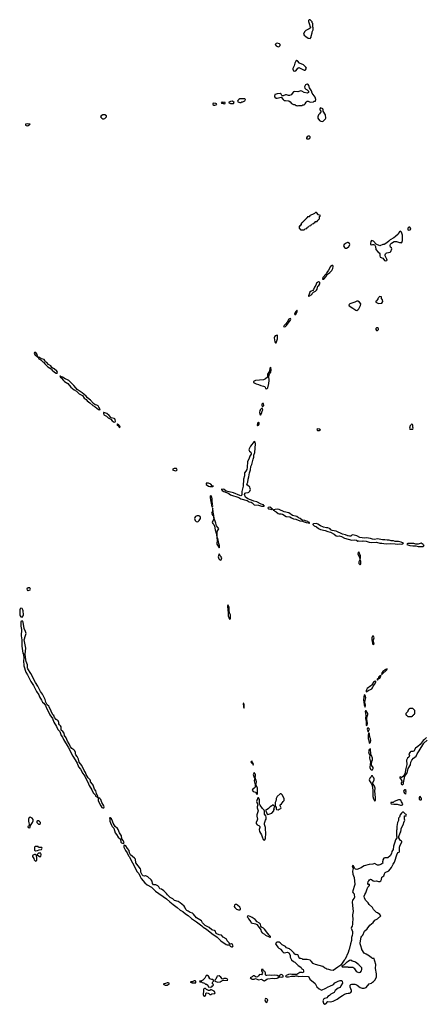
# Model space of a CAD drawing. Header units: inches. Extents: x 2769379 to 2883802, y 684208 to 828654.
# Tile 104 of 256: x 2853665 to 2861490, y 728942 to 747926. Entities that reach past the tile are written whole.
import ezdxf

# ---------------------------------------------------------------- set-up
doc = ezdxf.new("R2010")
doc.units = ezdxf.units.IN
doc.header["$MEASUREMENT"] = 0
for name, color, linetype in [('C8752', 7, 'Continuous'), ('C8753', 7, 'Continuous'), ('C8754', 7, 'Continuous'), ('C8762', 7, 'Continuous'), ('C8763', 7, 'Continuous'), ('C8764', 7, 'Continuous')]:
    doc.layers.add(name, color=color, linetype=linetype)

msp = doc.modelspace()

# ---------------------------------------------------------------- linework, layer by layer
at = {"layer": 'C8752', "color": 2, "elevation": 2}
for points in [[(2858705, 730000), (2858728, 729968), (2858750, 729945), (2858770, 729936), (2858830, 729945), (2858854, 729934), (2858882, 729890), (2858882, 729850), (2858910, 729802), (2858945, 729765), (2858970, 729754), (2859034, 729690), (2859071, 729671), (2859092, 729650), (2859105, 729625), (2859131, 729611), (2859142, 729590), (2859140, 729560), (2859131, 729549), (2859115, 729555), (2859070, 729555), (2859010, 729515), (2858915, 729515), (2858890, 729522), (2858850, 729519), (2858794, 729490), (2858798, 729478), (2858813, 729473), (2858850, 729471), (2858910, 729487), (2858970, 729486), (2858990, 729494), (2859010, 729494), (2859050, 729481), (2859130, 729484), (2859230, 729478), (2859242, 729470), (2859265, 729425), (2859364, 729344), (2859400, 729280), (2859440, 729240), (2859490, 729212), (2859570, 729251), (2859618, 729282), (2859650, 729291), (2859718, 729322), (2859745, 729355), (2859810, 729391), (2859850, 729401), (2859870, 729398), (2859886, 729386), (2859891, 729350), (2859860, 729300), (2859850, 729266), (2859806, 729254), (2859750, 729208), (2859730, 729168), (2859670, 729138), (2859642, 729110), (2859612, 729090), (2859590, 729066), (2859570, 729058), (2859544, 729056), (2859530, 729046), (2859514, 729010), (2859526, 728966), (2859550, 728942), (2859570, 728952), (2859610, 728994), (2859670, 728991), (2859710, 729001), (2859790, 729041), (2859840, 729080), (2859895, 729110), (2859930, 729136), (2859970, 729151), (2860000, 729154)], [(2860000, 729943), (2859946, 729814), (2859924, 729790), (2859861, 729699), (2859803, 729657), (2859710, 729597), (2859670, 729601), (2859630, 729615), (2859590, 729618), (2859574, 729634), (2859546, 729646), (2859510, 729674), (2859371, 729709), (2859341, 729721), (2859329, 729730), (2859290, 729775), (2859266, 729790), (2859210, 729806), (2859130, 729806), (2859116, 729816), (2859090, 729826), (2859067, 729827), (2859048, 729848), (2859035, 729890), (2859030, 729895), (2859010, 729902), (2858990, 729898), (2858970, 729906), (2858953, 729933), (2858895, 729990), (2858882, 730000)], [(2860000, 729655), (2859930, 729661), (2859890, 729658), (2859882, 729670), (2859906, 729694), (2859932, 729708), (2859980, 729760), (2860000, 729773)]]:
    msp.add_lwpolyline(points, dxfattribs=at)
for points in [[(2858350, 729616), (2858327, 729610), (2858328, 729590), (2858344, 729570), (2858351, 729551), (2858345, 729530), (2858330, 729509), (2858290, 729516), (2858273, 729490), (2858250, 729469), (2858230, 729464), (2858190, 729489), (2858170, 729488), (2858151, 729469), (2858114, 729450), (2858150, 729427), (2858190, 729427), (2858217, 729437), (2858270, 729415), (2858330, 729429), (2858370, 729402), (2858390, 729395), (2858430, 729428), (2858450, 729433), (2858550, 729445), (2858590, 729441), (2858630, 729444), (2858648, 729450), (2858668, 729470), (2858666, 729486), (2858654, 729486), (2858630, 729499), (2858590, 729501), (2858530, 729498), (2858490, 729507), (2858430, 729496), (2858419, 729499), (2858408, 729510), (2858407, 729547), (2858402, 729562), (2858394, 729574), (2858369, 729589), (2858359, 729610)], [(2857050, 729395), (2857030, 729395), (2856990, 729378), (2856970, 729378), (2856954, 729370), (2856993, 729353), (2857050, 729354), (2857062, 729358), (2857066, 729370), (2857066, 729390)], [(2857290, 729498), (2857265, 729495), (2857237, 729443), (2857195, 729405), (2857170, 729395), (2857134, 729390), (2857138, 729378), (2857170, 729374), (2857184, 729364), (2857213, 729353), (2857230, 729352), (2857250, 729332), (2857274, 729330), (2857278, 729318), (2857294, 729310), (2857298, 729278), (2857350, 729272), (2857370, 729282), (2857383, 729297), (2857406, 729310), (2857398, 729330), (2857378, 729350), (2857390, 729374), (2857406, 729390), (2857406, 729410), (2857390, 729418), (2857370, 729418), (2857350, 729428), (2857326, 729430), (2857326, 729450), (2857310, 729486)], [(2857510, 729489), (2857477, 729483), (2857465, 729470), (2857451, 729429), (2857432, 729410), (2857432, 729390), (2857490, 729366), (2857530, 729376), (2857550, 729391), (2857577, 729403), (2857678, 729410), (2857668, 729430), (2857650, 729437), (2857630, 729441), (2857610, 729439), (2857590, 729428), (2857570, 729435), (2857545, 729465)], [(2858710, 729515), (2858672, 729490), (2858674, 729470), (2858710, 729467), (2858746, 729474), (2858748, 729490), (2858730, 729508)], [(2856530, 729358), (2856510, 729358), (2856480, 729340), (2856450, 729338), (2856434, 729330), (2856470, 729314), (2856510, 729314), (2856530, 729322), (2856546, 729330), (2856546, 729350)], [(2857250, 729246), (2857230, 729246), (2857218, 729242), (2857214, 729230), (2857214, 729170), (2857205, 729155), (2857202, 729130), (2857210, 729114), (2857230, 729102), (2857250, 729114), (2857258, 729130), (2857258, 729150), (2857270, 729162), (2857300, 729160), (2857313, 729153), (2857330, 729134), (2857350, 729132), (2857370, 729142), (2857427, 729153), (2857438, 729170), (2857415, 729195), (2857376, 729216), (2857350, 729226), (2857330, 729206), (2857310, 729206), (2857296, 729216), (2857270, 729226)], [(2858410, 729053), (2858397, 729030), (2858402, 729010), (2858410, 728991), (2858430, 728978), (2858449, 729030), (2858430, 729049)]]:
    msp.add_lwpolyline(points, close=True, dxfattribs=at)
at = {"layer": 'C8753', "color": 2, "elevation": 2}
for points in [[(2858190, 739795), (2858118, 739702), (2858091, 739650), (2858086, 739630), (2858098, 739610), (2858121, 739590), (2858131, 739569), (2858128, 739550), (2858107, 739513), (2858088, 739450), (2858057, 739410), (2858055, 739290), (2858046, 739254), (2858030, 739219), (2858003, 739190), (2857999, 739130), (2857981, 739070), (2857975, 738930), (2857948, 738832), (2857951, 738770), (2857946, 738754), (2857930, 738745), (2857909, 738749), (2857790, 738801), (2857650, 738837), (2857610, 738869), (2857590, 738874), (2857554, 738870), (2857565, 738865), (2857572, 738850), (2857605, 738830), (2857652, 738810), (2857683, 738803), (2857730, 738768), (2857890, 738716), (2857930, 738687), (2858054, 738654), (2858092, 738630), (2858130, 738621), (2858150, 738611), (2858190, 738575), (2858270, 738567), (2858330, 738548), (2858370, 738545), (2858376, 738544), (2858386, 738550), (2858375, 738555), (2858366, 738570), (2858325, 738585), (2858242, 738630), (2858181, 738641), (2858168, 738650), (2858066, 738686), (2858023, 738723), (2858005, 738770), (2858006, 738790), (2858010, 738794), (2858030, 738803), (2858070, 738808), (2858084, 738816), (2858103, 738837), (2858115, 738870), (2858112, 738890), (2858102, 738910), (2858057, 738950), (2858047, 738970), (2858067, 739010), (2858070, 739070), (2858088, 739110), (2858098, 739190), (2858118, 739250), (2858125, 739310), (2858143, 739350), (2858166, 739454), (2858179, 739490), (2858182, 739530), (2858202, 739578), (2858217, 739750), (2858210, 739778)], [(2856646, 739274), (2856618, 739262), (2856614, 739250), (2856670, 739226), (2856690, 739232), (2856702, 739250), (2856692, 739272)], [(2857270, 738993), (2857262, 738990), (2857265, 738965), (2857310, 738931), (2857330, 738926), (2857390, 738925), (2857406, 738930), (2857378, 738938), (2857350, 738973), (2857306, 738990)], [(2857350, 738754), (2857342, 738738), (2857340, 738710), (2857370, 738532), (2857386, 738534), (2857388, 738550), (2857382, 738570), (2857384, 738590), (2857376, 738636), (2857377, 738690), (2857370, 738722)], [(2857390, 738506), (2857385, 738495), (2857386, 738450), (2857367, 738410), (2857390, 738365), (2857400, 738360), (2857410, 738334), (2857413, 738367), (2857396, 738430)], [(2858490, 738524), (2858461, 738519), (2858452, 738510), (2858470, 738498), (2858530, 738482), (2858538, 738482), (2858546, 738490), (2858534, 738494), (2858523, 738503), (2858522, 738510)], [(2858630, 738486), (2858596, 738484), (2858562, 738478), (2858554, 738470), (2858567, 738467), (2858585, 738450), (2858610, 738437), (2858650, 738408), (2858670, 738400), (2858710, 738398), (2858732, 738392), (2858806, 738346), (2858879, 738339), (2858910, 738319), (2858945, 738305), (2858995, 738295), (2859070, 738265), (2859120, 738260), (2859134, 738250), (2859194, 738230), (2859242, 738222), (2859250, 738214), (2859258, 738222), (2859258, 738230), (2859236, 738236), (2859226, 738250), (2859181, 738261), (2859166, 738270), (2859117, 738277), (2859074, 738310), (2859043, 738323), (2859010, 738349), (2858927, 738367), (2858855, 738415), (2858770, 738434), (2858670, 738481)], [(2857118, 738358), (2857090, 738358), (2857070, 738353), (2857055, 738345), (2857044, 738330), (2857040, 738310), (2857053, 738273), (2857070, 738251), (2857090, 738247), (2857110, 738251), (2857129, 738270), (2857153, 738310), (2857150, 738338), (2857138, 738350)], [(2857410, 738326), (2857403, 738290), (2857381, 738230), (2857391, 738210), (2857411, 738190), (2857423, 738163), (2857433, 738090), (2857464, 738004), (2857468, 737930), (2857470, 737914), (2857474, 737914), (2857472, 737888), (2857476, 737876), (2857467, 737830), (2857470, 737814), (2857495, 737775), (2857510, 737742), (2857518, 737750), (2857517, 737790), (2857505, 737825), (2857503, 737857), (2857490, 737926), (2857486, 737926), (2857475, 737950), (2857473, 738030), (2857483, 738070), (2857509, 738110), (2857497, 738130), (2857459, 738170), (2857450, 738218)], [(2857510, 737626), (2857496, 737570), (2857506, 737530), (2857530, 737505), (2857550, 737512), (2857559, 737530), (2857562, 737550), (2857554, 737570), (2857535, 737590), (2857522, 737622)], [(2853850, 736973), (2853830, 736969), (2853805, 736950), (2853812, 736930), (2853822, 736922), (2853830, 736918), (2853850, 736925), (2853868, 736932), (2853875, 736945), (2853870, 736958), (2853858, 736970)], [(2853690, 736581), (2853677, 736570), (2853665, 736550), (2853669, 736450), (2853677, 736430), (2853690, 736414), (2853710, 736408), (2853733, 736430), (2853736, 736450), (2853731, 736530), (2853728, 736550), (2853716, 736576)], [(2857690, 736638), (2857682, 736638), (2857673, 736627), (2857677, 736617), (2857679, 736550), (2857688, 736488), (2857686, 736430), (2857710, 736365), (2857730, 736374), (2857734, 736410), (2857729, 736450), (2857715, 736490), (2857704, 736544), (2857709, 736590)], [(2853710, 736335), (2853690, 736320), (2853686, 736310), (2853689, 736230), (2853698, 736170), (2853693, 736047), (2853707, 735970), (2853707, 735850), (2853728, 735710), (2853739, 735690), (2853746, 735610), (2853741, 735570), (2853748, 735470), (2853784, 735344), (2853816, 735296), (2853883, 735163), (2853932, 735092), (2853963, 735023), (2853992, 734970), (2854032, 734912), (2854049, 734869), (2854085, 734805), (2854107, 734767), (2854129, 734749), (2854162, 734702), (2854180, 734650), (2854205, 734610), (2854244, 734524), (2854297, 734450), (2854325, 734385), (2854377, 734297), (2854403, 734243), (2854440, 734200), (2854465, 734125), (2854491, 734091), (2854509, 734049), (2854602, 733902), (2854688, 733728), (2854737, 733657), (2854772, 733592), (2854801, 733521), (2854835, 733475), (2854882, 733390), (2854919, 733339), (2854993, 733193), (2855003, 733163), (2855058, 733078), (2855080, 733020), (2855118, 732978), (2855130, 732955), (2855170, 732932), (2855175, 732950), (2855146, 733006), (2855136, 733056), (2855108, 733090), (2855084, 733164), (2855069, 733189), (2855030, 733230), (2855030, 733250), (2855022, 733270), (2854988, 733308), (2854950, 733370), (2854934, 733414), (2854906, 733450), (2854866, 733546), (2854812, 733610), (2854798, 733670), (2854777, 733717), (2854750, 733750), (2854742, 733770), (2854739, 733799), (2854727, 733827), (2854708, 733848), (2854670, 733877), (2854647, 733907), (2854622, 733962), (2854590, 734013), (2854560, 734080), (2854530, 734125), (2854520, 734170), (2854499, 734199), (2854468, 734228), (2854466, 734290), (2854454, 734314), (2854430, 734330), (2854420, 734350), (2854417, 734377), (2854406, 734406), (2854370, 734432), (2854337, 734470), (2854321, 734510), (2854306, 734526), (2854270, 734594), (2854236, 734676), (2854228, 734688), (2854194, 734714), (2854168, 734768), (2854159, 734819), (2854118, 734898), (2854104, 734924), (2854066, 734970), (2854018, 735078), (2853970, 735144), (2853881, 735321), (2853824, 735410), (2853817, 735430), (2853813, 735490), (2853791, 735550), (2853784, 735584), (2853772, 735690), (2853775, 735750), (2853786, 735810), (2853749, 735970), (2853780, 736050), (2853788, 736090), (2853779, 736130), (2853750, 736189), (2853734, 736310), (2853724, 736324)], [(2857990, 734746), (2857978, 734742), (2857974, 734730), (2857982, 734710), (2857984, 734676), (2857990, 734654), (2857995, 734670), (2857995, 734725)], [(2858150, 733628), (2858130, 733626), (2858127, 733610), (2858150, 733582), (2858160, 733580), (2858170, 733554), (2858174, 733570), (2858170, 733586), (2858162, 733582), (2858166, 733590), (2858158, 733598)], [(2858190, 733409), (2858180, 733400), (2858171, 733370), (2858190, 733312), (2858210, 733314), (2858215, 733350), (2858212, 733370)], [(2858230, 733166), (2858210, 733166), (2858205, 733130), (2858190, 733110), (2858162, 733090), (2858150, 733070), (2858167, 733047), (2858218, 733030), (2858230, 733002), (2858250, 732994), (2858255, 733050), (2858252, 733110)], [(2858210, 733306), (2858202, 733298), (2858188, 733250), (2858210, 733174), (2858222, 733178), (2858230, 733194), (2858235, 733230), (2858230, 733266), (2858214, 733290)], [(2858710, 733002), (2858690, 733002), (2858631, 732949), (2858612, 732910), (2858612, 732890), (2858604, 732856), (2858592, 732830), (2858594, 732770), (2858598, 732758), (2858612, 732752), (2858613, 732713), (2858618, 732698), (2858650, 732692), (2858670, 732702), (2858702, 732718), (2858706, 732730), (2858688, 732770), (2858689, 732791), (2858715, 732805), (2858738, 732830), (2858750, 732854), (2858767, 732873), (2858768, 732910), (2858730, 732978)], [(2855190, 732921), (2855182, 732918), (2855176, 732890), (2855182, 732862), (2855229, 732769), (2855250, 732739), (2855270, 732728), (2855290, 732727), (2855292, 732748), (2855286, 732770), (2855252, 732830), (2855230, 732890), (2855210, 732912)], [(2858270, 732922), (2858258, 732922), (2858238, 732870), (2858235, 732850), (2858256, 732790), (2858244, 732750), (2858244, 732730), (2858265, 732670), (2858242, 732598), (2858238, 732570), (2858250, 732510), (2858247, 732490), (2858227, 732450), (2858227, 732430), (2858244, 732404), (2858276, 732390), (2858296, 732370), (2858296, 732350), (2858284, 732310), (2858293, 732273), (2858330, 732211), (2858341, 732170), (2858361, 732121), (2858370, 732111), (2858390, 732106), (2858405, 732130), (2858412, 732250), (2858405, 732310), (2858407, 732350), (2858387, 732410), (2858390, 732432), (2858409, 732490), (2858422, 732510), (2858421, 732550), (2858414, 732574), (2858389, 732610), (2858385, 732630), (2858389, 732669), (2858383, 732683), (2858350, 732715), (2858303, 732783), (2858292, 732810), (2858289, 732889)], [(2858550, 732786), (2858532, 732768), (2858494, 732750), (2858464, 732716), (2858440, 732700), (2858414, 732690), (2858412, 732670), (2858442, 732610), (2858450, 732602), (2858470, 732605), (2858526, 732630), (2858566, 732670), (2858568, 732692), (2858578, 732710), (2858568, 732732), (2858586, 732750), (2858582, 732762), (2858570, 732766), (2858562, 732782)], [(2853870, 732548), (2853850, 732546), (2853838, 732510), (2853838, 732470), (2853854, 732386), (2853830, 732378), (2853822, 732370), (2853830, 732354), (2853850, 732342), (2853866, 732350), (2853866, 732374), (2853870, 732374), (2853888, 732410), (2853914, 732446), (2853923, 732477), (2853922, 732502), (2853908, 732528)], [(2854030, 732478), (2854010, 732478), (2853994, 732470), (2853994, 732450), (2854030, 732414), (2854050, 732414), (2854066, 732430), (2854066, 732450), (2854050, 732466)], [(2855410, 732535), (2855394, 732530), (2855402, 732522), (2855407, 732470), (2855428, 732408), (2855449, 732369), (2855481, 732341), (2855510, 732250), (2855535, 732215), (2855563, 732163), (2855607, 732127), (2855617, 732070), (2855630, 732056), (2855670, 732041), (2855678, 732062), (2855677, 732077), (2855662, 732102), (2855637, 732130), (2855628, 732190), (2855588, 732248), (2855568, 732310), (2855551, 732331), (2855508, 732368), (2855470, 732437), (2855456, 732476), (2855436, 732516)], [(2854007, 731987), (2853970, 731986), (2853954, 731970), (2853953, 731913), (2853970, 731902), (2854010, 731906), (2854040, 731920), (2854086, 731930), (2854098, 731950), (2854090, 731966), (2854030, 731966), (2854022, 731982)], [(2854050, 731858), (2854030, 731855), (2854002, 731830), (2854004, 731824), (2854050, 731792), (2854070, 731794), (2854082, 731830), (2854074, 731854)], [(2855690, 732009), (2855677, 732003), (2855671, 731989), (2855672, 731970), (2855707, 731910), (2855741, 731861), (2855766, 731806), (2855783, 731783), (2855808, 731728), (2855873, 731613), (2855923, 731503), (2855962, 731462), (2855986, 731406), (2856007, 731370), (2856082, 731282), (2856127, 731247), (2856210, 731201), (2856284, 731124), (2856497, 730977), (2856560, 730920), (2856595, 730895), (2856625, 730865), (2856702, 730810), (2856760, 730760), (2856811, 730731), (2856866, 730686), (2856916, 730656), (2856979, 730599), (2857074, 730534), (2857176, 730456), (2857207, 730427), (2857270, 730389), (2857369, 730309), (2857476, 730236), (2857547, 730167), (2857650, 730095), (2857670, 730089), (2857710, 730088), (2857726, 730066), (2857748, 730050), (2857770, 730048), (2857782, 730070), (2857773, 730093), (2857750, 730105), (2857723, 730103), (2857715, 730110), (2857707, 730130), (2857670, 730169), (2857656, 730196), (2857646, 730206), (2857590, 730237), (2857556, 730276), (2857510, 730284), (2857470, 730300), (2857456, 730310), (2857437, 730357), (2857425, 730365), (2857391, 730369), (2857370, 730378), (2857321, 730421), (2857244, 730464), (2857194, 730510), (2857172, 730552), (2857079, 730610), (2857020, 730680), (2856997, 730697), (2856954, 730710), (2856918, 730738), (2856890, 730750), (2856870, 730770), (2856852, 730812), (2856836, 730836), (2856790, 730870), (2856760, 730900), (2856725, 730925), (2856650, 730945), (2856617, 730977), (2856570, 730999), (2856514, 731050), (2856499, 731079), (2856448, 731128), (2856399, 731159), (2856370, 731170), (2856348, 731208), (2856328, 731228), (2856290, 731245), (2856247, 731247), (2856227, 731270), (2856219, 731319), (2856201, 731341), (2856137, 731397), (2856099, 731419), (2856090, 731421), (2856070, 731414), (2856050, 731419), (2856030, 731439), (2856000, 731490), (2856000, 731530), (2855994, 731554), (2855907, 731667), (2855898, 731738), (2855881, 731761), (2855805, 731825), (2855785, 731865), (2855779, 731910), (2855745, 731945), (2855710, 731995)], [(2853950, 731829), (2853912, 731810), (2853912, 731790), (2853935, 731755), (2853942, 731730), (2853970, 731702), (2853990, 731712), (2853996, 731724), (2853996, 731776), (2853989, 731790), (2853988, 731810), (2853980, 731820), (2853969, 731829)], [(2857850, 730869), (2857830, 730869), (2857806, 730854), (2857805, 730830), (2857816, 730810), (2857850, 730778), (2857885, 730765), (2857910, 730762), (2857926, 730770), (2857926, 730790), (2857913, 730813), (2857870, 730855)], [(2858070, 730646), (2858058, 730642), (2858054, 730630), (2858072, 730612), (2858082, 730590), (2858125, 730530), (2858131, 730511), (2858211, 730491), (2858239, 730479), (2858285, 730425), (2858316, 730376), (2858326, 730346), (2858343, 730323), (2858390, 730292), (2858410, 730272), (2858490, 730234), (2858502, 730238), (2858506, 730250), (2858475, 730275), (2858455, 730310), (2858389, 730389), (2858370, 730408), (2858329, 730429), (2858318, 730450), (2858310, 730486), (2858290, 730508), (2858249, 730529), (2858210, 730578), (2858150, 730615), (2858110, 730635)]]:
    msp.add_lwpolyline(points, close=True, dxfattribs=at)
for points in [[(2860000, 737973), (2859994, 737974), (2859950, 737996), (2859890, 738005), (2859770, 738063), (2859690, 738077), (2859670, 738089), (2859652, 738112), (2859639, 738119), (2859610, 738126), (2859586, 738126), (2859523, 738143), (2859466, 738166), (2859418, 738198), (2859390, 738210), (2859331, 738209), (2859318, 738202), (2859318, 738190), (2859343, 738170), (2859389, 738149), (2859430, 738113), (2859470, 738094), (2859559, 738079), (2859610, 738056), (2859664, 738044), (2859730, 738008), (2859770, 737977), (2859790, 737971), (2859830, 737975), (2859870, 737961), (2859930, 737927), (2860000, 737909)], [(2858882, 730000), (2858868, 730010), (2858814, 730034), (2858790, 730055), (2858730, 730089), (2858688, 730130), (2858670, 730139), (2858630, 730139), (2858612, 730130), (2858604, 730116), (2858602, 730110), (2858611, 730090), (2858644, 730044), (2858664, 730024), (2858703, 730003), (2858705, 730000)]]:
    msp.add_lwpolyline(points, dxfattribs=at)
at = {"layer": 'C8754', "color": 2, "elevation": 2}
for points in [[(2859270, 747926), (2859250, 747926), (2859234, 747910), (2859234, 747890), (2859252, 747852), (2859253, 747833), (2859264, 747804), (2859274, 747790), (2859274, 747770), (2859252, 747748), (2859185, 747715), (2859162, 747690), (2859142, 747650), (2859152, 747630), (2859182, 747602), (2859230, 747571), (2859270, 747562), (2859288, 747590), (2859289, 747610), (2859308, 747672), (2859309, 747691), (2859326, 747730), (2859326, 747770), (2859318, 747790), (2859318, 747850), (2859308, 747868), (2859307, 747887)], [(2858630, 747472), (2858610, 747466), (2858591, 747450), (2858610, 747421), (2858650, 747403), (2858670, 747406), (2858689, 747430), (2858693, 747450), (2858680, 747460)], [(2859010, 747138), (2858990, 747126), (2858972, 747090), (2858963, 747037), (2858935, 746985), (2858935, 746970), (2858950, 746941), (2858970, 746931), (2858990, 746942), (2859018, 746970), (2859030, 746994), (2859050, 747002), (2859150, 746952), (2859170, 746952), (2859180, 746960), (2859198, 746990), (2859188, 747010), (2859138, 747058), (2859066, 747090), (2859026, 747130)], [(2859210, 746683), (2859190, 746678), (2859179, 746670), (2859162, 746630), (2859165, 746605), (2859186, 746586), (2859213, 746573), (2859235, 746550), (2859239, 746530), (2859236, 746524), (2859211, 746509), (2859150, 746525), (2859110, 746549), (2859090, 746553), (2859030, 746533), (2858970, 746544), (2858950, 746534), (2858902, 746478), (2858870, 746463), (2858850, 746463), (2858810, 746476), (2858790, 746476), (2858750, 746459), (2858730, 746455), (2858722, 746462), (2858709, 746489), (2858690, 746502), (2858630, 746498), (2858610, 746488), (2858590, 746486), (2858581, 746450), (2858585, 746430), (2858610, 746411), (2858630, 746411), (2858712, 746432), (2858750, 746385), (2858770, 746371), (2858790, 746365), (2858860, 746360), (2858884, 746344), (2858910, 746312), (2858950, 746294), (2858970, 746294), (2858990, 746274), (2859010, 746272), (2859030, 746262), (2859050, 746271), (2859110, 746272), (2859130, 746282), (2859150, 746282), (2859175, 746305), (2859190, 746334), (2859210, 746354), (2859232, 746352), (2859270, 746334), (2859330, 746342), (2859348, 746352), (2859370, 746354), (2859375, 746385), (2859364, 746430), (2859309, 746509), (2859292, 746552), (2859257, 746610), (2859240, 746660), (2859230, 746674), (2859220, 746680)], [(2857410, 746319), (2857392, 746310), (2857392, 746290), (2857410, 746278), (2857430, 746278), (2857450, 746286), (2857466, 746290), (2857462, 746302), (2857446, 746310)], [(2857570, 746334), (2857554, 746330), (2857558, 746318), (2857590, 746314), (2857610, 746306), (2857626, 746310), (2857626, 746330)], [(2857770, 746353), (2857733, 746347), (2857694, 746330), (2857733, 746313), (2857770, 746308), (2857790, 746312), (2857802, 746330)], [(2858010, 746399), (2857910, 746397), (2857890, 746389), (2857871, 746370), (2857866, 746350), (2857890, 746335), (2857910, 746331), (2857930, 746331), (2857950, 746341), (2857970, 746344), (2858010, 746362), (2858022, 746390)], [(2855290, 746092), (2855270, 746089), (2855236, 746070), (2855222, 746050), (2855250, 746027), (2855270, 746017), (2855290, 746016), (2855310, 746022), (2855337, 746050), (2855342, 746070), (2855310, 746089)], [(2859470, 746226), (2859454, 746210), (2859454, 746190), (2859474, 746170), (2859474, 746150), (2859451, 746110), (2859431, 746090), (2859418, 746050), (2859418, 746030), (2859450, 745985), (2859474, 745970), (2859510, 745962), (2859564, 746016), (2859569, 746030), (2859564, 746090), (2859520, 746160), (2859518, 746190), (2859510, 746206)], [(2853810, 745921), (2853778, 745910), (2853778, 745890), (2853790, 745883), (2853810, 745879), (2853830, 745886), (2853866, 745910)], [(2859230, 745679), (2859210, 745669), (2859196, 745650), (2859198, 745638), (2859207, 745627), (2859230, 745627), (2859250, 745631), (2859260, 745640), (2859269, 745650), (2859268, 745670), (2859250, 745679)], [(2859390, 744206), (2859370, 744206), (2859353, 744187), (2859258, 744142), (2859253, 744127), (2859218, 744122), (2859213, 744107), (2859198, 744102), (2859193, 744087), (2859178, 744082), (2859173, 744067), (2859158, 744062), (2859153, 744047), (2859138, 744042), (2859133, 744027), (2859118, 744022), (2859113, 744007), (2859098, 744002), (2859093, 743967), (2859078, 743962), (2859073, 743947), (2859058, 743942), (2859054, 743930), (2859058, 743898), (2859073, 743893), (2859078, 743878), (2859090, 743874), (2859150, 743874), (2859162, 743878), (2859170, 743894), (2859202, 743898), (2859207, 743913), (2859222, 743918), (2859227, 743933), (2859242, 743938), (2859247, 743953), (2859282, 743958), (2859287, 743973), (2859302, 743978), (2859307, 743993), (2859342, 743998), (2859347, 744013), (2859362, 744018), (2859367, 744033), (2859402, 744038), (2859407, 744053), (2859422, 744058), (2859427, 744073), (2859442, 744078), (2859446, 744090), (2859446, 744130), (2859462, 744138), (2859466, 744150), (2859430, 744166)], [(2859690, 743189), (2859661, 743170), (2859622, 743098), (2859587, 743050), (2859576, 743024), (2859510, 742955), (2859505, 742925), (2859510, 742922), (2859530, 742925), (2859570, 742965), (2859601, 743019), (2859650, 743051), (2859685, 743090), (2859703, 743130), (2859713, 743170), (2859708, 743188)], [(2859430, 742869), (2859390, 742848), (2859375, 742805), (2859350, 742768), (2859336, 742724), (2859317, 742703), (2859285, 742690), (2859263, 742670), (2859244, 742616), (2859234, 742610), (2859238, 742598), (2859250, 742594), (2859255, 742605), (2859298, 742630), (2859308, 742650), (2859330, 742674), (2859370, 742692), (2859390, 742712), (2859402, 742730), (2859415, 742785), (2859437, 742803), (2859455, 742830), (2859458, 742858), (2859448, 742868)], [(2859010, 742326), (2858998, 742302), (2858990, 742298), (2858972, 742270), (2858966, 742250), (2858970, 742242), (2858990, 742245), (2859008, 742270), (2859015, 742295), (2859018, 742318)], [(2858890, 742166), (2858870, 742161), (2858856, 742150), (2858824, 742096), (2858798, 742062), (2858765, 742030), (2858762, 742018), (2858754, 742010), (2858764, 742004), (2858770, 742005), (2858790, 742012), (2858810, 742032), (2858842, 742078), (2858889, 742130), (2858895, 742155)], [(2858630, 741842), (2858610, 741839), (2858591, 741829), (2858581, 741810), (2858577, 741790), (2858590, 741714), (2858598, 741698), (2858610, 741694), (2858639, 741770), (2858641, 741810), (2858637, 741837)], [(2853975, 741510), (2853952, 741508), (2853946, 741490), (2853956, 741470), (2854010, 741425), (2854016, 741424), (2854018, 741430), (2854010, 741446), (2854006, 741446), (2854004, 741470)], [(2854024, 741416), (2854036, 741390), (2854082, 741362), (2854110, 741331), (2854123, 741323), (2854147, 741290), (2854211, 741230), (2854274, 741194), (2854290, 741171), (2854338, 741130), (2854370, 741111), (2854390, 741114), (2854394, 741130), (2854379, 741150), (2854332, 741192), (2854304, 741204), (2854282, 741222), (2854263, 741250), (2854221, 741281), (2854190, 741316), (2854162, 741330), (2854150, 741358), (2854136, 741376), (2854084, 741384), (2854082, 741390), (2854050, 741413)], [(2858510, 741226), (2858490, 741206), (2858481, 741150), (2858447, 741090), (2858444, 741036), (2858410, 740999), (2858370, 740982), (2858213, 740967), (2858174, 740950), (2858174, 740930), (2858230, 740902), (2858270, 740892), (2858314, 740870), (2858370, 740863), (2858390, 740856), (2858401, 740841), (2858410, 740812), (2858430, 740807), (2858452, 740830), (2858473, 740910), (2858479, 740970), (2858474, 741050), (2858485, 741095), (2858513, 741130), (2858516, 741170)], [(2854445, 741055), (2854442, 741050), (2854451, 741030), (2854463, 741023), (2854509, 740969), (2854530, 740947), (2854594, 740914), (2854650, 740844), (2854716, 740790), (2854763, 740763), (2854815, 740710), (2854878, 740678), (2854911, 740630), (2854946, 740606), (2854970, 740576), (2855020, 740540), (2855076, 740490), (2855123, 740463), (2855186, 740410), (2855210, 740405), (2855218, 740410), (2855195, 740455), (2855178, 740478), (2855152, 740492), (2855121, 740501), (2855086, 740526), (2855031, 740591), (2854974, 740634), (2854949, 740670), (2854903, 740703), (2854873, 740733), (2854777, 740797), (2854746, 740826), (2854709, 740870), (2854610, 740969), (2854590, 740982), (2854541, 741001), (2854490, 741036), (2854463, 741043)], [(2858330, 740429), (2858310, 740413), (2858297, 740390), (2858291, 740350), (2858302, 740310), (2858310, 740302), (2858330, 740334), (2858342, 740378), (2858355, 740405), (2858350, 740428)], [(2858350, 740529), (2858339, 740510), (2858336, 740490), (2858350, 740462), (2858372, 740490), (2858368, 740528)], [(2855290, 740353), (2855282, 740350), (2855281, 740330), (2855291, 740310), (2855341, 740281), (2855370, 740251), (2855398, 740238), (2855421, 740221), (2855451, 740190), (2855490, 740166), (2855509, 740171), (2855513, 740187), (2855509, 740210), (2855499, 740230), (2855490, 740236), (2855429, 740249), (2855390, 740294), (2855349, 740330)], [(2855550, 740126), (2855542, 740118), (2855545, 740110), (2855560, 740100), (2855590, 740065), (2855606, 740070), (2855598, 740090), (2855578, 740110)], [(2858270, 740168), (2858250, 740146), (2858246, 740110), (2858250, 740094), (2858256, 740104), (2858270, 740106), (2858288, 740130), (2858288, 740150)], [(2859410, 740037), (2859398, 740030), (2859405, 740010), (2859410, 740007), (2859450, 740004), (2859468, 740010), (2859452, 740032)]]:
    msp.add_lwpolyline(points, close=True, dxfattribs=at)
msp.add_lwpolyline([(2860000, 743628), (2859990, 743630), (2859960, 743620), (2859927, 743590), (2859913, 743570), (2859919, 743550), (2859933, 743533), (2859950, 743523), (2859970, 743522), (2860000, 743538)], dxfattribs=at)
at = {"layer": 'C8762', "color": 2, "elevation": 2}
for points in [[(2860000, 729154), (2860030, 729158), (2860050, 729171), (2860064, 729190), (2860069, 729210), (2860038, 729270), (2860038, 729310), (2860050, 729322), (2860072, 729332), (2860128, 729332), (2860150, 729326), (2860174, 729314), (2860230, 729266), (2860270, 729256), (2860310, 729256), (2860350, 729266), (2860406, 729334), (2860450, 729352), (2860468, 729370), (2860490, 729382), (2860518, 729410), (2860542, 729450), (2860548, 729470), (2860549, 729531), (2860529, 729630), (2860538, 729710), (2860516, 729776), (2860508, 729790), (2860502, 729822), (2860470, 729828), (2860450, 729838), (2860413, 729873), (2860346, 729906), (2860310, 729929), (2860265, 730000)], [(2860021, 730000), (2860017, 729983), (2860000, 729943)], [(2860000, 729773), (2860030, 729792), (2860050, 729798), (2860080, 729780), (2860142, 729762), (2860198, 729718), (2860205, 729705), (2860262, 729650), (2860262, 729610), (2860251, 729589), (2860224, 729556), (2860210, 729548), (2860169, 729569), (2860129, 729629), (2860093, 729653), (2860006, 729654), (2860000, 729655)]]:
    msp.add_lwpolyline(points, dxfattribs=at)
at = {"layer": 'C8763', "color": 2, "elevation": 2}
for points in [[(2860000, 737909), (2860070, 737891), (2860130, 737899), (2860162, 737890), (2860190, 737871), (2860210, 737875), (2860270, 737871), (2860290, 737876), (2860350, 737871), (2860410, 737851), (2860450, 737844), (2860550, 737855), (2860610, 737833), (2860650, 737834), (2860690, 737825), (2860750, 737823), (2860810, 737828), (2860910, 737823), (2860950, 737813), (2860990, 737819), (2861030, 737816), (2861050, 737822), (2861066, 737830), (2861026, 737850), (2860970, 737864), (2860910, 737866), (2860875, 737875), (2860830, 737879), (2860790, 737893), (2860751, 737889), (2860710, 737898), (2860663, 737897), (2860570, 737916), (2860510, 737906), (2860472, 737912), (2860430, 737926), (2860357, 737937), (2860308, 737932), (2860270, 737935), (2860225, 737945), (2860170, 737977), (2860090, 737996), (2860070, 737989), (2860050, 737969), (2860025, 737965), (2860000, 737973)], [(2861512, 734088), (2861474, 734046), (2861450, 734029), (2861390, 733950), (2861348, 733910), (2861300, 733880), (2861270, 733825), (2861250, 733814), (2861210, 733815), (2861195, 733805), (2861175, 733770), (2861182, 733730), (2861178, 733722), (2861172, 733708), (2861145, 733690), (2861130, 733650), (2861132, 733568), (2861111, 733491), (2861094, 733386), (2861063, 733337), (2861030, 733315), (2861018, 733318), (2861010, 733326), (2860998, 733322), (2860994, 733310), (2861004, 733304), (2861038, 733250), (2861038, 733230), (2861022, 733210), (2861022, 733190), (2861050, 733172), (2861068, 733190), (2861068, 733210), (2861097, 733343), (2861134, 733390), (2861149, 733430), (2861161, 733490), (2861201, 733559), (2861213, 733610), (2861230, 733646), (2861263, 733690), (2861312, 733728), (2861330, 733770), (2861373, 733827), (2861462, 733978), (2861526, 734034)], [(2860265, 730000), (2860263, 730003), (2860249, 730069), (2860234, 730110), (2860234, 730130), (2860250, 730234), (2860263, 730257), (2860283, 730277), (2860318, 730350), (2860365, 730395), (2860422, 730470), (2860481, 730519), (2860518, 730562), (2860570, 730592), (2860629, 730650), (2860615, 730675), (2860570, 730705), (2860550, 730713), (2860489, 730770), (2860469, 730809), (2860409, 730869), (2860390, 730898), (2860343, 730943), (2860319, 730990), (2860309, 731030), (2860320, 731060), (2860342, 731090), (2860359, 731150), (2860380, 731200), (2860398, 731222), (2860415, 731230), (2860415, 731250), (2860410, 731258), (2860390, 731246), (2860380, 731260), (2860378, 731270), (2860390, 731312), (2860400, 731320), (2860416, 731344), (2860430, 731352), (2860450, 731351), (2860485, 731325), (2860510, 731319), (2860550, 731323), (2860590, 731308), (2860610, 731311), (2860630, 731323), (2860645, 731350), (2860649, 731391), (2860690, 731422), (2860702, 731458), (2860718, 731482), (2860785, 731515), (2860839, 731581), (2860870, 731645), (2860897, 731683), (2860950, 731845), (2860969, 731870), (2860983, 731877), (2860995, 731890), (2860989, 731930), (2860989, 731971), (2861002, 732010), (2861038, 732070), (2861038, 732090), (2861010, 732102), (2860997, 732117), (2860979, 732150), (2860976, 732176), (2861002, 732250), (2861015, 732270), (2861026, 732310), (2861026, 732330), (2861070, 732414), (2861078, 732450), (2861098, 732490), (2861086, 732510), (2861088, 732570), (2861090, 732574), (2861122, 732578), (2861126, 732590), (2861122, 732602), (2861107, 732607), (2861070, 732648), (2861053, 732647), (2861030, 732628), (2861007, 732593), (2860991, 732549), (2860972, 732530), (2860971, 732489), (2860952, 732450), (2860938, 732370), (2860942, 732310), (2860932, 732290), (2860931, 732270), (2860931, 732190), (2860938, 732170), (2860938, 732150), (2860916, 732110), (2860905, 732070), (2860886, 732030), (2860876, 731990), (2860871, 731930), (2860845, 731890), (2860835, 731850), (2860810, 731802), (2860770, 731769), (2860750, 731764), (2860711, 731769), (2860690, 731758), (2860671, 731730), (2860671, 731709), (2860665, 731690), (2860670, 731666), (2860630, 731635), (2860595, 731625), (2860566, 731626), (2860510, 731658), (2860475, 731645), (2860410, 731639), (2860308, 731612), (2860281, 731590), (2860250, 731573), (2860170, 731544), (2860142, 731550), (2860126, 731570), (2860106, 731610), (2860090, 731618), (2860082, 731610), (2860085, 731590), (2860098, 731558), (2860087, 731510), (2860093, 731450), (2860115, 731390), (2860133, 731250), (2860087, 731110), (2860096, 731090), (2860116, 731070), (2860120, 731060), (2860123, 731010), (2860115, 730990), (2860087, 730953), (2860078, 730910), (2860093, 730790), (2860096, 730730), (2860086, 730666), (2860091, 730570), (2860084, 730530), (2860085, 730490), (2860079, 730450), (2860065, 730430), (2860061, 730410), (2860083, 730343), (2860086, 730310), (2860080, 730270), (2860068, 730230), (2860064, 730170), (2860045, 730110), (2860021, 730000)]]:
    msp.add_lwpolyline(points, dxfattribs=at)
for points in [[(2861410, 737835), (2861350, 737816), (2861310, 737817), (2861270, 737829), (2861231, 737829), (2861210, 737824), (2861153, 737827), (2861138, 737822), (2861134, 737810), (2861194, 737790), (2861250, 737784), (2861310, 737784), (2861354, 737770), (2861410, 737767), (2861448, 737772), (2861466, 737790), (2861455, 737795), (2861448, 737810)], [(2860210, 737668), (2860192, 737650), (2860191, 737630), (2860196, 737610), (2860221, 737561), (2860227, 737510), (2860210, 737475), (2860205, 737450), (2860210, 737438), (2860230, 737418), (2860245, 737435), (2860249, 737450), (2860246, 737486), (2860235, 737510), (2860242, 737550), (2860241, 737590)], [(2860490, 736038), (2860470, 736038), (2860459, 736010), (2860459, 735970), (2860467, 735947), (2860470, 735894), (2860490, 735878), (2860502, 735890), (2860486, 735950), (2860502, 736010)], [(2860630, 735286), (2860625, 735275), (2860610, 735273), (2860588, 735250), (2860580, 735220), (2860570, 735219), (2860563, 735210), (2860561, 735201), (2860570, 735192), (2860582, 735210), (2860580, 735220), (2860590, 735218), (2860610, 735231), (2860623, 735250), (2860623, 735257), (2860633, 735273)], [(2860752, 735412), (2860710, 735392), (2860700, 735380), (2860670, 735361), (2860651, 735330), (2860645, 735305), (2860650, 735302), (2860749, 735390)], [(2860535, 735175), (2860510, 735166), (2860489, 735151), (2860458, 735102), (2860439, 735081), (2860370, 735029), (2860346, 734990), (2860350, 734966), (2860398, 735002), (2860435, 735010), (2860457, 735023), (2860474, 735046), (2860483, 735077), (2860512, 735110), (2860533, 735153), (2860533, 735167), (2860538, 735170)], [(2860310, 734908), (2860296, 734810), (2860307, 734767), (2860310, 734714), (2860330, 734674), (2860339, 734710), (2860330, 734746), (2860318, 734758), (2860315, 734770), (2860330, 734802), (2860340, 734850), (2860330, 734898)], [(2860350, 734602), (2860338, 734602), (2860332, 734588), (2860343, 734510), (2860336, 734450), (2860347, 734410), (2860346, 734330), (2860350, 734318), (2860370, 734322), (2860375, 734350), (2860370, 734406), (2860362, 734422), (2860364, 734470), (2860382, 734530), (2860379, 734550)], [(2861250, 734646), (2861190, 734646), (2861178, 734642), (2861174, 734630), (2861154, 734610), (2861154, 734590), (2861114, 734550), (2861114, 734530), (2861118, 734518), (2861130, 734514), (2861150, 734494), (2861230, 734494), (2861242, 734498), (2861250, 734514), (2861262, 734518), (2861267, 734533), (2861282, 734538), (2861286, 734550), (2861286, 734610)], [(2860390, 734274), (2860376, 734264), (2860371, 734250), (2860390, 734194), (2860412, 734250)], [(2860410, 734168), (2860393, 734167), (2860386, 734134), (2860386, 734070), (2860401, 734030), (2860410, 733974), (2860430, 733994), (2860436, 734030), (2860430, 734068), (2860418, 734090), (2860416, 734150)], [(2860430, 733866), (2860410, 733858), (2860395, 733810), (2860410, 733762), (2860418, 733750), (2860416, 733690), (2860432, 733610), (2860424, 733570), (2860422, 733510), (2860430, 733478), (2860444, 733464), (2860450, 733461), (2860470, 733466), (2860486, 733490), (2860484, 733510), (2860453, 733550), (2860453, 733570), (2860459, 733630), (2860469, 733650), (2860469, 733690), (2860450, 733742), (2860439, 733759)], [(2860450, 733348), (2860443, 733330), (2860417, 733303), (2860407, 733270), (2860413, 733250), (2860452, 733190), (2860462, 733162), (2860479, 733070), (2860478, 732950), (2860490, 732902), (2860510, 732862), (2860527, 732873), (2860532, 732930), (2860516, 733050), (2860521, 733110), (2860510, 733149), (2860484, 733184), (2860479, 733210), (2860502, 733270), (2860504, 733290), (2860496, 733310), (2860475, 733330), (2860470, 733346)], [(2861110, 733075), (2861090, 733075), (2861082, 733070), (2861072, 733050), (2861078, 733030), (2861090, 733012), (2861105, 733005), (2861110, 732994), (2861122, 733030), (2861115, 733050), (2861118, 733070)], [(2861005, 732885), (2860970, 732882), (2860891, 732850), (2860870, 732836), (2860822, 732830), (2860822, 732822), (2860834, 732810), (2860883, 732803), (2860950, 732803), (2861010, 732784), (2861030, 732783), (2861048, 732790), (2861058, 732810), (2861030, 732844), (2861015, 732875)], [(2861390, 732946), (2861378, 732942), (2861373, 732927), (2861374, 732890), (2861390, 732882), (2861410, 732882), (2861418, 732890), (2861418, 732910), (2861410, 732926)]]:
    msp.add_lwpolyline(points, close=True, dxfattribs=at)
at = {"layer": 'C8764', "color": 2, "elevation": 2}
for points in [[(2861010, 743848), (2860990, 743838), (2860971, 743810), (2860965, 743790), (2860917, 743743), (2860883, 743717), (2860810, 743679), (2860783, 743657), (2860750, 743622), (2860694, 743590), (2860670, 743589), (2860610, 743569), (2860539, 743599), (2860490, 743653), (2860450, 743668), (2860441, 743650), (2860432, 743612), (2860434, 743590), (2860444, 743584), (2860469, 743591), (2860491, 743591), (2860507, 743587), (2860519, 743579), (2860527, 743550), (2860535, 743495), (2860583, 743443), (2860602, 743430), (2860612, 743410), (2860612, 743370), (2860622, 743350), (2860671, 743331), (2860704, 743284), (2860730, 743276), (2860750, 743285), (2860755, 743290), (2860749, 743310), (2860715, 743370), (2860715, 743390), (2860722, 743410), (2860737, 743423), (2860750, 743431), (2860810, 743445), (2860823, 743457), (2860842, 743510), (2860838, 743530), (2860821, 743541), (2860809, 743570), (2860820, 743600), (2860840, 743620), (2860892, 743652), (2860931, 743651), (2860993, 743633), (2861012, 743632), (2861030, 743622), (2861038, 743630), (2861049, 743671), (2861049, 743770), (2861030, 743828)], [(2861190, 743926), (2861170, 743926), (2861153, 743907), (2861153, 743873), (2861170, 743865), (2861190, 743872), (2861208, 743890), (2861207, 743907)], [(2860190, 742499), (2860170, 742499), (2860130, 742479), (2860034, 742450), (2860014, 742430), (2860022, 742410), (2860090, 742362), (2860150, 742325), (2860170, 742322), (2860190, 742332), (2860210, 742352), (2860242, 742418), (2860249, 742450), (2860222, 742482)], [(2860610, 742586), (2860598, 742582), (2860593, 742567), (2860574, 742550), (2860574, 742530), (2860558, 742522), (2860553, 742507), (2860538, 742502), (2860534, 742490), (2860538, 742478), (2860590, 742454), (2860650, 742462), (2860668, 742490), (2860667, 742527), (2860646, 742550), (2860642, 742582)], [(2860570, 741986), (2860550, 741986), (2860534, 741970), (2860534, 741950), (2860550, 741934), (2860570, 741934), (2860586, 741950), (2860586, 741970)], [(2861230, 740126), (2861218, 740122), (2861213, 740107), (2861194, 740090), (2861192, 740068), (2861182, 740050), (2861193, 740033), (2861250, 740034), (2861258, 740050), (2861246, 740070), (2861246, 740110), (2861242, 740122)]]:
    msp.add_lwpolyline(points, close=True, dxfattribs=at)
msp.add_lwpolyline([(2860000, 743538), (2860014, 743546), (2860035, 743590), (2860029, 743610), (2860006, 743626), (2860000, 743628)], dxfattribs=at)

doc.saveas('drawing.dxf')
